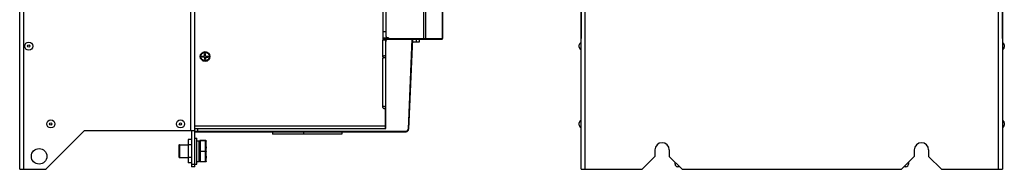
# Model space of a CAD drawing. Header units: millimetres. Extents: x 0 to 1574, y -402 to 1216.
# Tile 21 of 89: x 815 to 1574, y 29 to 144. Entities that reach past the tile are written whole.
import ezdxf

# ---------------------------------------------------------------- set-up
doc = ezdxf.new("R2010")
doc.units = ezdxf.units.MM
doc.header["$LTSCALE"] = 65.395
for name, color, linetype in [('____2_1_AM_0', 7, 'CONTINUOUS'), ('____7_1_AM_0', 7, 'CONTINUOUS'), ('A_3X8_GBT12615_90_3_AM_0', 7, 'CONTINUOUS'), ('EFC5610_90KW_BOTTOM_1_AM_0', 7, 'CONTINUOUS'), ('LD_KCCT_M4X8_1_AM_0', 7, 'CONTINUOUS'), ('MANIFOLD_SOLID_BREP_184625_AM_0', 7, 'CONTINUOUS'), ('MANIFOLD_SOLID_BREP_184646_AM_0', 7, 'CONTINUOUS'), ('MANIFOLD_SOLID_BREP_184666_AM_0', 7, 'CONTINUOUS'), ('MANIFOLD_SOLID_BREP_220931_AM_0', 7, 'CONTINUOUS'), ('MANIFOLD_SOLID_BREP_372190_AM_0', 7, 'CONTINUOUS'), ('MANIFOLD_SOLID_BREP_374532_AM_0', 7, 'CONTINUOUS'), ('MANIFOLD_SOLID_BREP_6473_AM_0', 7, 'CONTINUOUS'), ('STO_2_AM_0', 7, 'CONTINUOUS')]:
    doc.layers.add(name, color=color, linetype=linetype)

msp = doc.modelspace()

# ---------------------------------------------------------------- linework, layer by layer
at = {"layer": '____2_1_AM_0', "color": 7}
for p, q in [((950.17, 52.56), (951.67, 52.56)), ((951.67, 32.56), (951.67, 52.56)), ((951.67, 50.56), (953.67, 50.56)), ((953.67, 34.56), (953.67, 50.56)), ((950.17, 32.56), (951.67, 32.56)), ((951.67, 34.56), (953.67, 34.56))]:
    msp.add_line(p, q, dxfattribs=at)
at = {"layer": '____7_1_AM_0', "color": 7}
for p, q in [((937.97, 47.06), (937.97, 38.06)), ((938.47, 47.56), (945.17, 47.56)), ((938.47, 47.56), (938.47, 37.56)), ((953.97, 50.37), (953.97, 34.74)), ((953.98, 50.3), (953.97, 50.24)), ((958.47, 50.87), (954.47, 50.87)), ((954.47, 50.87), (954.47, 34.24)), ((954.47, 50.74), (958.47, 50.74)), ((958.47, 50.48), (954.47, 50.48)), ((958.47, 34.24), (958.47, 50.87)), ((958.97, 50.37), (958.95, 50.5)), ((958.95, 50.37), (958.97, 50.24)), ((958.97, 48.06), (958.97, 50.37)), ((954.47, 42.67), (958.47, 42.67)), ((958.47, 42.17), (954.47, 42.17)), ((958.97, 40.29), (958.97, 44.83)), ((938.47, 37.56), (945.17, 37.56)), ((954.47, 34.48), (958.47, 34.48)), ((958.47, 34.24), (954.47, 34.24)), ((958.97, 34.74), (958.97, 37.05))]:
    msp.add_line(p, q, dxfattribs=at)
for points in [[(954.47, 50.87), (954.34, 50.86), (954.22, 50.81), (954.11, 50.73), (954.03, 50.62), (953.98, 50.5), (953.97, 50.37)], [(953.97, 50.24), (953.98, 50.37), (954.03, 50.49), (954.11, 50.59), (954.22, 50.67), (954.34, 50.72), (954.47, 50.74)], [(954.47, 50.48), (954.34, 50.47), (954.22, 50.45), (954.11, 50.41), (954.03, 50.36), (953.98, 50.3)], [(958.95, 50.5), (958.9, 50.62), (958.82, 50.73), (958.72, 50.81), (958.6, 50.86), (958.47, 50.87)], [(958.47, 50.74), (958.6, 50.72), (958.72, 50.67), (958.82, 50.59), (958.9, 50.49), (958.95, 50.37)], [(958.9, 50.36), (958.82, 50.41), (958.72, 50.45), (958.6, 50.47), (958.47, 50.48)], [(958.97, 50.24), (958.95, 50.3), (958.9, 50.36)], [(958.95, 50.43), (958.95, 50.43), (958.96, 50.4), (958.97, 50.34)], [(958.97, 50.28), (958.96, 50.36), (958.95, 50.41), (958.95, 50.43), (958.95, 50.43)], [(958.95, 46.39), (958.95, 46.97), (958.96, 47.52), (958.97, 48.06)], [(958.97, 44.6), (958.96, 45.21), (958.95, 45.81), (958.95, 46.49)], [(958.95, 46.02), (958.96, 45.43), (958.97, 44.83)], [(953.97, 42.42), (953.98, 42.49), (954.03, 42.55), (954.11, 42.6), (954.22, 42.63), (954.34, 42.66), (954.47, 42.67)], [(954.47, 42.17), (954.34, 42.18), (954.22, 42.2), (954.11, 42.24), (954.03, 42.3), (953.98, 42.36), (953.97, 42.42)], [(958.47, 42.67), (958.6, 42.66), (958.72, 42.63), (958.82, 42.6), (958.9, 42.55), (958.95, 42.49), (958.97, 42.42)], [(958.97, 42.42), (958.95, 42.36), (958.9, 42.3), (958.82, 42.24), (958.72, 42.2), (958.6, 42.18), (958.47, 42.17)], [(958.97, 36.88), (958.96, 37.41), (958.95, 37.96), (958.95, 38.52), (958.95, 39.09), (958.96, 39.68), (958.97, 40.29)], [(958.95, 38.62), (958.95, 38.15), (958.96, 37.59), (958.97, 37.05)], [(954.47, 34.24), (954.34, 34.26), (954.22, 34.31), (954.11, 34.39), (954.03, 34.49), (953.98, 34.61), (953.97, 34.74)], [(953.97, 34.74), (953.98, 34.67), (954.03, 34.61), (954.11, 34.56), (954.22, 34.52), (954.34, 34.49), (954.47, 34.48)], [(958.47, 34.48), (958.6, 34.49), (958.72, 34.52), (958.82, 34.56), (958.9, 34.61), (958.95, 34.67), (958.97, 34.74)], [(958.97, 34.74), (958.95, 34.61), (958.9, 34.49), (958.82, 34.39), (958.72, 34.31), (958.6, 34.26), (958.47, 34.24)]]:
    msp.add_lwpolyline(points, dxfattribs=at)
for centre, radius, start, end in [((938.47, 47.06), 0.5, 90, 180), ((952.97, 48.56), 1, 314.4724, 360), ((938.47, 38.06), 0.5, 180, 270), ((952.97, 36.56), 1, 0, 45.5276)]:
    msp.add_arc(centre, radius, start, end, dxfattribs=at)
at = {"layer": 'A_3X8_GBT12615_90_3_AM_0', "color": 7}
for p, q in [((1246.67, 122.66), (1246.67, 124.46)), ((1574.47, 124.46), (1574.47, 122.66)), ((1246.67, 62.66), (1246.67, 64.46)), ((1574.47, 64.46), (1574.47, 62.66))]:
    msp.add_line(p, q, dxfattribs=at)
for centre, radius in [((822.17, 123.56), 3.12), ((822.17, 123.56), 0.9), ((839.17, 63.56), 3.12), ((839.17, 63.56), 0.9), ((939.17, 63.56), 3.12), ((939.17, 63.56), 0.9)]:
    msp.add_circle(centre, radius, dxfattribs=at)
for centre, start, end in [((1250.56, 123.56), 128.5621, 166.96433), ((1250.56, 123.56), 193.03567, 231.4379), ((1570.58, 123.56), 13.03567, 51.4379), ((1570.58, 123.56), 308.5621, 346.96433), ((1250.56, 63.56), 128.5621, 166.96433), ((1250.56, 63.56), 193.03567, 231.4379), ((1570.58, 63.56), 13.03567, 51.4379), ((1570.58, 63.56), 308.5621, 346.96433)]:
    msp.add_arc(centre, 3.99, start, end, dxfattribs=at)
at = {"layer": 'EFC5610_90KW_BOTTOM_1_AM_0', "color": 7}
for p, q in [((1097.47, 127.14), (1097.17, 127.14)), ((1097.47, 60.06), (1097.47, 127.06)), ((1099.47, 129.06), (1118.17, 129.06)), ((1117.67, 129.06), (1114.63, 59.49)), ((1118.17, 129.06), (1115.13, 59.47)), ((1123.17, 126.73), (1118.06, 126.55)), ((1121.17, 126.66), (1121.17, 129.06)), ((1123.17, 129.06), (1123.17, 126.73)), ((1097.17, 61.01), (1097.47, 61.01)), ((950.17, 60.06), (1097.47, 60.06)), ((950.17, 58.06), (950.17, 60.06)), ((950.17, 58.06), (1113.13, 58.06)), ((950.67, 57.56), (1113.13, 57.56)), ((952.17, 60.06), (952.17, 57.56)), ((1010.2, 57.56), (1010.2, 55.56)), ((1063.63, 55.56), (1010.2, 55.56)), ((1034.13, 57.56), (1034.13, 55.56)), ((1063.63, 57.56), (1063.63, 55.56)), ((1113.13, 57.56), (1113.13, 58.06)), ((1114.63, 59.49), (1115.13, 59.47))]:
    msp.add_line(p, q, dxfattribs=at)
for centre, radius, start, end in [((1099.47, 127.06), 2, 90, 180), ((950.67, 58.06), 0.5, 180, 270), ((1113.13, 59.56), 1.5, 270, 357.5), ((1113.13, 59.56), 2, 270, 357.5)]:
    msp.add_arc(centre, radius, start, end, dxfattribs=at)
at = {"layer": 'LD_KCCT_M4X8_1_AM_0', "color": 7}
for p, q in [((956.17, 115.96), (957.77, 115.96)), ((956.17, 115.16), (956.17, 115.96)), ((957.77, 115.16), (956.17, 115.16)), ((957.77, 117.56), (958.57, 117.56)), ((957.77, 115.96), (957.77, 117.56)), ((957.77, 115.16), (957.77, 113.56)), ((958.57, 115.96), (958.57, 117.56)), ((958.57, 115.96), (960.17, 115.96)), ((958.57, 115.16), (960.17, 115.16)), ((958.57, 115.16), (958.57, 113.56)), ((960.17, 115.96), (960.17, 115.16)), ((958.57, 113.56), (957.77, 113.56))]:
    msp.add_line(p, q, dxfattribs=at)
msp.add_circle((958.17, 115.56), 3.18, dxfattribs=at)
at = {"layer": 'MANIFOLD_SOLID_BREP_184625_AM_0', "color": 7}
for p, q in [((947.67, 58.56), (947.67, 30.56)), ((950.17, 30.56), (950.17, 58.06)), ((947.67, 32.56), (950.17, 32.56)), ((950.17, 30.56), (947.67, 30.56)), ((1320.57, 32.56), (1320.57, 34.06)), ((1324.07, 30.56), (1322.57, 30.56)), ((1498.57, 30.56), (1497.07, 30.56)), ((1500.57, 34.06), (1500.57, 32.56))]:
    msp.add_line(p, q, dxfattribs=at)
for centre, start, end in [((1322.57, 32.56), 180, 270), ((1498.57, 32.56), 270, 360)]:
    msp.add_arc(centre, 2, start, end, dxfattribs=at)
at = {"layer": 'MANIFOLD_SOLID_BREP_184646_AM_0', "color": 7}
for p, q in [((947.67, 47.56), (945.17, 47.56)), ((945.17, 47.56), (945.17, 37.56)), ((947.67, 37.56), (945.17, 37.56))]:
    msp.add_line(p, q, dxfattribs=at)
at = {"layer": 'MANIFOLD_SOLID_BREP_184666_AM_0', "color": 7}
for p, q in [((947.67, 51.56), (945.17, 51.56)), ((945.17, 51.56), (945.17, 47.56)), ((945.17, 37.56), (945.17, 33.56)), ((947.67, 33.56), (945.17, 33.56))]:
    msp.add_line(p, q, dxfattribs=at)
at = {"layer": 'MANIFOLD_SOLID_BREP_220931_AM_0', "color": 7}
for p, q in [((950.17, 60.06), (950.17, 747.06)), ((1095.17, 151.06), (1095.17, 128.06)), ((1097.17, 128.06), (1095.17, 128.06)), ((1095.17, 115.31), (1095.17, 128.06)), ((1097.17, 128.06), (1097.17, 116.06)), ((1097.47, 114.56), (1095.17, 114.56)), ((1095.17, 76.31), (1095.17, 114.56)), ((1096.55, 116.06), (1097.17, 116.06)), ((1097.17, 114.56), (1097.17, 77.06)), ((1096.55, 77.06), (1097.47, 77.06)), ((1095.92, 75.56), (1096.67, 75.56)), ((1097.17, 60.06), (1097.17, 75.06)), ((950.17, 62.06), (1097.17, 62.06))]:
    msp.add_line(p, q, dxfattribs=at)
for points in [[(1096.55, 116.06), (1096.5, 116.06), (1096.44, 116.05), (1096.39, 116.05), (1096.33, 116.04), (1096.27, 116.03), (1096.21, 116.03), (1096.14, 116.01), (1096.08, 116), (1096.02, 115.99), (1095.96, 115.97), (1095.89, 115.95), (1095.83, 115.93), (1095.77, 115.91), (1095.71, 115.88), (1095.66, 115.86), (1095.6, 115.83), (1095.55, 115.8), (1095.5, 115.78), (1095.46, 115.75), (1095.42, 115.72), (1095.38, 115.69), (1095.35, 115.66), (1095.32, 115.64), (1095.3, 115.61), (1095.27, 115.58), (1095.25, 115.55), (1095.23, 115.53), (1095.22, 115.5), (1095.21, 115.48), (1095.2, 115.45), (1095.19, 115.43), (1095.18, 115.4), (1095.17, 115.38), (1095.17, 115.35), (1095.17, 115.33), (1095.17, 115.31)], [(1096.55, 77.06), (1096.5, 77.06), (1096.44, 77.05), (1096.39, 77.05), (1096.33, 77.04), (1096.27, 77.03), (1096.21, 77.03), (1096.14, 77.01), (1096.08, 77), (1096.02, 76.99), (1095.96, 76.97), (1095.89, 76.95), (1095.83, 76.93), (1095.77, 76.91), (1095.71, 76.88), (1095.66, 76.86), (1095.6, 76.83), (1095.55, 76.8), (1095.5, 76.78), (1095.46, 76.75), (1095.42, 76.72), (1095.38, 76.69), (1095.35, 76.66), (1095.32, 76.64), (1095.3, 76.61), (1095.27, 76.58), (1095.25, 76.55), (1095.23, 76.53), (1095.22, 76.5), (1095.21, 76.48), (1095.2, 76.45), (1095.19, 76.43), (1095.18, 76.4), (1095.17, 76.38), (1095.17, 76.35), (1095.17, 76.33), (1095.17, 76.31)]]:
    msp.add_lwpolyline(points, dxfattribs=at)
msp.add_circle((958.17, 115.56), 3.75, dxfattribs=at)
for centre, radius, start, end in [((1095.92, 115.31), 0.75, 180, 270), ((1095.92, 76.31), 0.75, 180, 270), ((1096.67, 75.06), 0.5, 0, 90)]:
    msp.add_arc(centre, radius, start, end, dxfattribs=at)
at = {"layer": 'MANIFOLD_SOLID_BREP_372190_AM_0', "color": 7}
for p, q in [((1097.67, 131.06), (1097.67, 746.06)), ((1126.7, 129.06), (1126.7, 746.06)), ((1128.07, 746.06), (1128.07, 129.56)), ((1141.13, 129.56), (1141.13, 746.06)), ((1141.35, 746.06), (1141.35, 129.56)), ((1248.05, 170.45), (1248.05, 129.56)), ((1573.08, 129.56), (1573.08, 170.45)), ((1099.67, 130.06), (1098.67, 130.06)), ((1099.67, 130.06), (1099.67, 129.06)), ((1099.67, 129.56), (1141.35, 129.56)), ((1118.17, 129.06), (1140.85, 129.06))]:
    msp.add_line(p, q, dxfattribs=at)
for points in [[(1128.07, 129.56), (1128.06, 129.5), (1128.05, 129.45), (1128.04, 129.39), (1128.02, 129.34), (1128, 129.29), (1127.97, 129.25), (1127.93, 129.2), (1127.9, 129.17), (1127.85, 129.13), (1127.81, 129.11), (1127.76, 129.08), (1127.71, 129.07), (1127.66, 129.06), (1127.61, 129.06)], [(1140.67, 129.06), (1140.72, 129.06), (1140.77, 129.07), (1140.82, 129.08), (1140.87, 129.11), (1140.91, 129.13), (1140.95, 129.17), (1140.99, 129.2), (1141.03, 129.25), (1141.06, 129.29), (1141.08, 129.34), (1141.1, 129.39), (1141.11, 129.45), (1141.12, 129.5), (1141.13, 129.56)]]:
    msp.add_lwpolyline(points, dxfattribs=at)
for centre, radius, start, end in [((1098.67, 131.06), 1, 180, 270), ((1140.85, 129.56), 0.5, 270, 360), ((1248.55, 129.56), 0.5, 180, 193.6171), ((1572.58, 129.56), 0.5, 346.3829, 360)]:
    msp.add_arc(centre, radius, start, end, dxfattribs=at)
at = {"layer": 'MANIFOLD_SOLID_BREP_374532_AM_0', "color": 7}
for p, q in [((1095.67, 130.06), (1098.67, 130.06)), ((1095.67, 129.06), (1099.47, 129.06))]:
    msp.add_line(p, q, dxfattribs=at)
for radius, end in [(1.5, 109.47539), (0.5, 180)]:
    msp.add_arc((1095.67, 128.56), radius, 90, end, dxfattribs=at)
at = {"layer": 'MANIFOLD_SOLID_BREP_6473_AM_0', "color": 7}
for p, q in [((815.17, 28.56), (815.17, 788.56)), ((818.17, 788.56), (818.17, 28.56)), ((1248.07, 28.56), (1248.07, 788.56)), ((1251.07, 788.56), (1251.07, 28.56)), ((1570.07, 28.56), (1570.07, 788.56)), ((1573.07, 788.56), (1573.07, 28.56)), ((947.17, 58.56), (947.17, 748.56)), ((865.17, 58.56), (835.75, 29.14)), ((865.17, 58.56), (950.17, 58.56)), ((1305.07, 38.56), (1295.07, 28.56)), ((1305.07, 43.56), (1305.07, 38.56)), ((1316.07, 43.56), (1316.07, 38.56)), ((1326.07, 28.56), (1316.07, 38.56)), ((1505.07, 38.56), (1495.07, 28.56)), ((1505.07, 43.56), (1505.07, 38.56)), ((1516.07, 43.56), (1516.07, 38.56)), ((1526.07, 28.56), (1516.07, 38.56)), ((815.17, 28.56), (834.34, 28.56)), ((1248.07, 28.56), (1295.07, 28.56)), ((1326.07, 28.56), (1495.07, 28.56)), ((1526.07, 28.56), (1573.07, 28.56))]:
    msp.add_line(p, q, dxfattribs=at)
msp.add_circle((830.17, 38.56), 6, dxfattribs=at)
for centre, radius, start, end in [((1310.57, 43.56), 5.5, 0, 180), ((1510.57, 43.56), 5.5, 0, 180), ((834.34, 30.56), 2, 270, 315)]:
    msp.add_arc(centre, radius, start, end, dxfattribs=at)
at = {"layer": 'STO_2_AM_0', "color": 7}
for p, q in [((1095.17, 134.85), (1097.67, 134.85)), ((1097.89, 130.42), (1097.89, 130.06)), ((1098.4, 130.09), (1098.4, 130.06))]:
    msp.add_line(p, q, dxfattribs=at)

doc.saveas('drawing.dxf')
